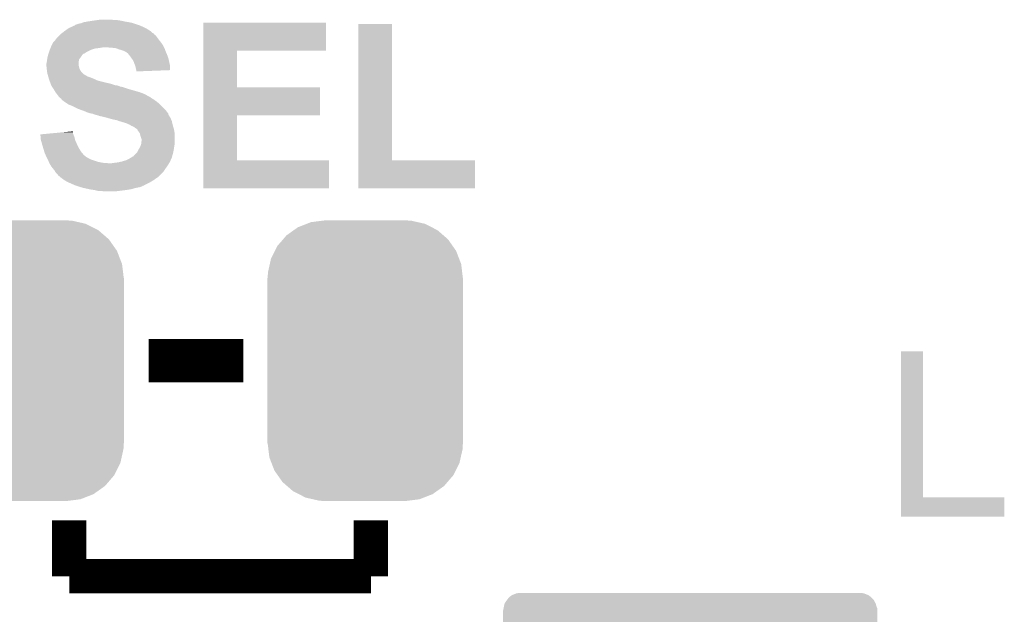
# Model space of a CAD drawing. Extents: x -1.3 to 24.2, y -3.9 to 53.4.
# Tile 31 of 34: x 5.7 to 11.5, y 41.3 to 44.8. Entities that reach past the tile are written whole.
import ezdxf

# ---------------------------------------------------------------- set-up
doc = ezdxf.new("R2010")
doc.units = 0
doc.layers.get('0').update_dxf_attribs({"linetype": 'CONTINUOUS'})
doc.layers.add('BOOST_12_CLICK_V101_GTO', color=14, linetype='CONTINUOUS')
doc.layers.add('BOOST_12_CLICK_V101_GTS', color=12, linetype='CONTINUOUS')

# ---------------------------------------------------------------- blocks, each defined once
blk = doc.blocks.new('CUSTOM_74')
for points in [[(-0.344522, 0.80667), (-0.319682, 0.816338), (0.351232, 0.80667), (0.308712, 0.816338)], [(-0.319682, 0.816338), (-0.251122, 0.82504), (0.308712, 0.816338), (0.27044, 0.82504)], [(-0.251122, 0.82504), (-0.23749, 0.82677), (0.27044, 0.82504), (0.23749, 0.82677)], [(-0.464512, 0.738408), (-0.420946, 0.769256), (0.460796, 0.738408), (0.425156, 0.769256)], [(-0.420946, 0.769256), (-0.396894, 0.786286), (0.425156, 0.769256), (0.391508, 0.786286)], [(-0.396894, 0.786286), (-0.344522, 0.80667), (0.391508, 0.786286), (0.351232, 0.80667)], [(-0.5185, 0.67556), (-0.484594, 0.715032), (0.515528, 0.67556), (0.4878, 0.715032)], [(-0.484594, 0.715032), (-0.464512, 0.738408), (0.4878, 0.715032), (0.460796, 0.738408)], [(-0.555636, 0.601496), (-0.532704, 0.647234), (0.55303, 0.601496), (0.535424, 0.647234)], [(-0.532704, 0.647234), (-0.5185, 0.67556), (0.535424, 0.647234), (0.515528, 0.67556)], [(-0.562694, 0.569912), (-0.555636, 0.601496), (0.565186, 0.569912), (0.55303, 0.601496)], [(-0.573704, 0.520636), (-0.562694, 0.569912), (0.571254, 0.520636), (0.565186, 0.569912)], [(-0.57658, -0.48768), (-0.57658, 0.48768), (0.57658, -0.48768), (0.57658, 0.48768)], [(-0.57531, 0.48768), (-0.573704, 0.520636), (0.57531, 0.48768), (0.571254, 0.520636)], [(-0.571252, -0.520636), (-0.57531, -0.48768), (0.573704, -0.520636), (0.57531, -0.48768)], [(-0.565186, -0.569912), (-0.571252, -0.520636), (0.562692, -0.569912), (0.573704, -0.520636)], [(-0.553028, -0.601496), (-0.565186, -0.569912), (0.555636, -0.601496), (0.562692, -0.569912)], [(-0.535424, -0.647234), (-0.553028, -0.601496), (0.532702, -0.647234), (0.555636, -0.601496)], [(-0.515526, -0.67556), (-0.535424, -0.647234), (0.5185, -0.67556), (0.532702, -0.647234)], [(-0.4878, -0.715032), (-0.515526, -0.67556), (0.484592, -0.715032), (0.5185, -0.67556)], [(-0.460794, -0.738408), (-0.4878, -0.715032), (0.464512, -0.738408), (0.484592, -0.715032)], [(-0.425156, -0.769256), (-0.460794, -0.738408), (0.420944, -0.769256), (0.464512, -0.738408)], [(-0.391506, -0.786286), (-0.425156, -0.769256), (0.396894, -0.786286), (0.420944, -0.769256)], [(-0.351232, -0.80667), (-0.391506, -0.786286), (0.34452, -0.80667), (0.396894, -0.786286)], [(-0.30871, -0.816338), (-0.351232, -0.80667), (0.319682, -0.816338), (0.34452, -0.80667)], [(-0.27044, -0.82504), (-0.30871, -0.816338), (0.25112, -0.82504), (0.319682, -0.816338)], [(-0.23749, -0.82677), (-0.27044, -0.82504), (0.23749, -0.82677), (0.25112, -0.82504)]]:
    blk.add_solid(points)

msp = doc.modelspace()

# ---------------------------------------------------------------- linework, layer by layer
at = {"layer": 'BOOST_12_CLICK_V101_GTO'}
for points, const_width in [([(6.48716, 42.7736), (7.04596, 42.7736)], 0.254), ([(6.0198, 41.5036), (6.0198, 41.8338)], 0.2032), ([(7.7978, 41.5036), (7.7978, 41.8338)], 0.2032), ([(6.0198, 41.5036), (7.7978, 41.5036)], 0.2032)]:
    msp.add_lwpolyline(points, dxfattribs=dict(at, const_width=const_width))
for points in [[(6.050286, 44.747186), (6.05282, 44.74972), (6.43952, 44.747186), (6.433818, 44.74972)], [(6.05282, 44.74972), (6.055364, 44.75226), (6.433818, 44.74972), (6.426198, 44.75226)], [(6.055364, 44.75226), (6.078222, 44.75988), (6.426198, 44.75226), (6.403338, 44.75988)], [(6.078222, 44.75988), (6.090922, 44.762422), (6.403338, 44.75988), (6.395712, 44.762422)], [(6.090922, 44.762422), (6.097264, 44.764958), (6.395712, 44.762422), (6.388102, 44.764958)], [(6.097264, 44.764958), (6.103622, 44.7675), (6.388102, 44.764958), (6.373702, 44.7675)], [(6.103622, 44.7675), (6.13156, 44.77258), (6.373702, 44.7675), (6.34492, 44.77258)], [(6.13156, 44.77258), (6.16458, 44.77766), (6.34492, 44.77258), (6.322058, 44.77766)], [(6.16458, 44.77766), (6.18236, 44.7802), (6.322058, 44.77766), (6.30428, 44.7802)], [(6.18236, 44.7802), (6.200142, 44.78274), (6.286502, 44.7802), (6.271258, 44.78274)], [(6.809758, 44.59986), (6.809762, 44.764936), (7.533616, 44.59986), (7.53364, 44.764936)], [(6.809762, 44.764936), (6.809764, 44.76496), (7.53364, 44.764936), (6.809764, 44.76496)], [(7.724144, 43.9547), (7.724162, 44.757316), (7.922284, 43.9547), (7.92226, 44.757316)], [(7.724162, 44.757316), (7.724164, 44.75734), (7.92226, 44.757316), (7.724164, 44.75734)], [(5.96138, 44.688758), (5.96646, 44.693838), (6.53034, 44.688758), (6.525258, 44.693838)], [(5.96646, 44.693838), (5.969002, 44.69638), (6.525258, 44.693838), (6.520186, 44.69638)], [(5.969002, 44.69638), (5.974066, 44.701444), (6.520186, 44.69638), (6.517646, 44.701444)], [(5.974066, 44.701444), (5.974082, 44.70146), (6.517646, 44.701444), (6.515104, 44.70146)], [(5.974082, 44.70146), (5.993674, 44.7167), (6.515104, 44.70146), (6.497322, 44.7167)], [(5.993674, 44.7167), (5.99694, 44.71924), (6.497322, 44.7167), (6.493258, 44.71924)], [(5.99694, 44.71924), (6.012178, 44.7294), (6.493258, 44.71924), (6.476998, 44.7294)], [(6.012178, 44.7294), (6.019798, 44.73448), (6.476998, 44.7294), (6.46684, 44.73448)], [(6.019798, 44.73448), (6.030976, 44.73956), (6.46684, 44.73448), (6.45668, 44.73956)], [(6.030976, 44.73956), (6.047744, 44.74718), (6.45668, 44.73956), (6.439534, 44.74718)], [(6.047744, 44.74718), (6.050286, 44.747186), (6.439534, 44.74718), (6.43952, 44.747186)], [(5.915658, 44.630338), (5.923282, 44.64558), (6.57352, 44.630338), (6.56336, 44.64558)], [(5.923282, 44.64558), (5.925822, 44.650658), (6.56336, 44.64558), (6.559298, 44.650658)], [(5.925822, 44.650658), (5.933438, 44.65828), (6.559298, 44.650658), (6.5532, 44.65828)], [(5.933438, 44.65828), (5.93598, 44.660822), (6.5532, 44.65828), (6.551294, 44.660822)], [(5.93598, 44.660822), (5.943602, 44.67098), (6.551294, 44.660822), (6.543676, 44.67098)], [(5.943602, 44.67098), (5.96138, 44.688758), (6.543676, 44.67098), (6.53034, 44.688758)], [(5.891388, 44.55922), (5.894776, 44.57446), (6.08584, 44.55922), (6.096, 44.57446)], [(5.894776, 44.57446), (5.895342, 44.577), (6.096, 44.57446), (6.09854, 44.577)], [(5.895342, 44.577), (5.897032, 44.582074), (6.09854, 44.577), (6.103614, 44.582074)], [(5.897032, 44.582074), (5.897034, 44.58208), (6.103614, 44.582074), (6.106158, 44.58208)], [(5.897034, 44.58208), (5.901266, 44.59478), (6.106158, 44.58208), (6.126482, 44.59478)], [(5.901266, 44.59478), (5.90296, 44.59986), (6.126482, 44.59478), (6.13664, 44.59986)], [(5.90296, 44.59986), (5.904992, 44.60494), (6.13664, 44.59986), (6.1468, 44.60494)], [(5.904992, 44.60494), (5.908038, 44.612558), (6.1468, 44.60494), (6.169658, 44.612558)], [(5.908038, 44.612558), (5.909056, 44.6151), (6.169658, 44.612558), (6.18998, 44.6151)], [(5.909056, 44.6151), (5.910072, 44.61764), (6.18998, 44.6151), (6.20776, 44.61764)], [(5.910072, 44.61764), (5.911088, 44.62018), (6.20776, 44.61764), (6.222998, 44.62018)], [(5.911088, 44.62018), (5.91312, 44.62526), (6.5786, 44.62018), (6.57606, 44.62526)], [(5.91312, 44.62526), (5.915658, 44.630338), (6.57606, 44.62526), (6.57352, 44.630338)], [(6.26872, 44.61764), (6.238242, 44.62018), (6.57987, 44.61764), (6.5786, 44.62018)], [(6.294118, 44.6151), (6.26872, 44.61764), (6.58114, 44.6151), (6.57987, 44.61764)], [(6.31444, 44.60748), (6.294118, 44.6151), (6.583998, 44.60748), (6.58114, 44.6151)], [(6.33222, 44.602402), (6.31444, 44.60748), (6.585902, 44.602402), (6.583998, 44.60748)], [(6.34492, 44.59732), (6.33222, 44.602402), (6.587808, 44.59732), (6.585902, 44.602402)], [(6.35, 44.59478), (6.34492, 44.59732), (6.58876, 44.59478), (6.587808, 44.59732)], [(6.355076, 44.592242), (6.35, 44.59478), (6.589848, 44.592242), (6.58876, 44.59478)], [(6.360154, 44.587166), (6.355076, 44.592242), (6.592024, 44.587166), (6.589848, 44.592242)], [(6.362694, 44.58716), (6.360154, 44.587166), (6.592026, 44.58716), (6.592024, 44.587166)], [(6.371166, 44.577), (6.362694, 44.58716), (6.59638, 44.577), (6.592026, 44.58716)], [(6.3754, 44.57192), (6.371166, 44.577), (6.598286, 44.57192), (6.59638, 44.577)], [(6.809754, 44.38396), (6.809758, 44.599836), (7.007884, 44.38396), (7.00786, 44.599836)], [(6.809758, 44.599836), (6.809758, 44.59986), (7.00786, 44.599836), (7.533616, 44.59986)], [(5.88518, 44.523662), (5.887718, 44.536358), (6.075682, 44.523662), (6.07568, 44.536358)], [(5.88518, 44.510962), (5.88518, 44.523662), (6.075682, 44.510962), (6.075682, 44.523662)], [(5.887718, 44.536358), (5.88772, 44.53636), (6.07568, 44.536358), (6.07568, 44.53636)], [(5.88772, 44.53636), (5.889534, 44.54906), (6.07568, 44.53636), (6.078218, 44.54906)], [(5.889534, 44.54906), (5.89026, 44.554138), (6.078218, 44.54906), (6.082026, 44.554138)], [(5.89026, 44.554138), (5.891388, 44.55922), (6.082026, 44.554138), (6.08584, 44.55922)], [(6.386288, 44.556678), (6.3754, 44.57192), (6.604, 44.556678), (6.598286, 44.57192)], [(6.3881, 44.55414), (6.386288, 44.556678), (6.604564, 44.55414), (6.604, 44.556678)], [(6.398258, 44.538902), (6.3881, 44.55414), (6.607952, 44.538902), (6.604564, 44.55414)], [(6.40588, 44.51858), (6.398258, 44.538902), (6.612468, 44.51858), (6.607952, 44.538902)], [(6.40842, 44.510958), (6.40588, 44.51858), (6.61416, 44.510958), (6.612468, 44.51858)], [(5.885182, 44.510958), (5.88518, 44.510962), (6.075682, 44.510958), (6.075682, 44.510962)], [(5.886028, 44.50334), (5.885182, 44.510958), (6.078218, 44.50334), (6.075682, 44.510958)], [(5.887156, 44.493178), (5.886028, 44.50334), (6.08076, 44.493178), (6.078218, 44.50334)], [(5.88772, 44.4881), (5.887156, 44.493178), (6.083302, 44.4881), (6.08076, 44.493178)], [(5.888356, 44.483022), (5.88772, 44.4881), (6.085842, 44.483022), (6.083302, 44.4881)], [(5.889626, 44.47286), (5.888356, 44.483022), (6.093462, 44.47286), (6.085842, 44.483022)], [(5.89026, 44.467782), (5.889626, 44.47286), (6.09854, 44.467782), (6.093462, 44.47286)], [(5.891714, 44.4627), (5.89026, 44.467782), (6.10362, 44.4627), (6.09854, 44.467782)], [(5.893164, 44.45762), (5.891714, 44.4627), (6.111242, 44.45762), (6.10362, 44.4627)], [(6.410958, 44.50334), (6.40842, 44.510958), (6.614152, 44.50334), (6.61416, 44.510958)], [(6.4135, 44.490642), (6.410958, 44.50334), (6.61414, 44.490642), (6.614152, 44.50334)], [(6.415194, 44.48556), (6.4135, 44.490642), (6.614136, 44.48556), (6.61414, 44.490642)], [(6.416038, 44.483022), (6.415194, 44.48556), (6.547946, 44.483022), (6.614136, 44.48556)], [(6.41604, 44.477964), (6.416038, 44.483022), (6.41604, 44.477964), (6.547946, 44.483022)], [(5.894618, 44.452538), (5.893164, 44.45762), (6.121402, 44.452538), (6.111242, 44.45762)], [(5.896068, 44.447458), (5.894618, 44.452538), (6.12902, 44.447458), (6.121402, 44.452538)], [(5.896794, 44.444918), (5.896068, 44.447458), (6.139182, 44.444918), (6.12902, 44.447458)], [(5.899698, 44.43476), (5.896794, 44.444918), (6.16458, 44.43476), (6.139182, 44.444918)], [(5.900422, 44.43222), (5.899698, 44.43476), (6.169662, 44.43222), (6.16458, 44.43476)], [(5.902236, 44.42714), (5.900422, 44.43222), (6.179822, 44.42714), (6.169662, 44.43222)], [(5.90405, 44.422062), (5.902236, 44.42714), (6.19506, 44.422062), (6.179822, 44.42714)], [(5.907678, 44.4119), (5.90405, 44.422062), (6.2357, 44.4119), (6.19506, 44.422062)], [(5.909492, 44.40682), (5.907678, 44.4119), (6.258558, 44.40682), (6.2357, 44.4119)], [(5.912214, 44.3992), (5.909492, 44.40682), (6.28396, 44.3992), (6.258558, 44.40682)], [(5.91312, 44.39666), (5.912214, 44.3992), (6.291584, 44.39666), (6.28396, 44.3992)], [(5.91312, 44.396658), (5.91312, 44.39666), (6.29667, 44.396658), (6.296662, 44.39666)], [(5.914738, 44.394118), (5.91312, 44.396658), (6.306822, 44.394118), (6.29667, 44.396658)], [(5.91797, 44.38904), (5.914738, 44.394118), (6.319522, 44.38904), (6.306822, 44.394118)], [(5.919586, 44.386498), (5.91797, 44.38904), (6.33222, 44.386498), (6.319522, 44.38904)], [(5.926052, 44.37634), (5.919586, 44.386498), (6.3627, 44.37634), (6.33222, 44.386498)], [(5.9309, 44.36872), (5.926052, 44.37634), (6.389374, 44.36872), (6.3627, 44.37634)], [(5.938518, 44.356022), (5.9309, 44.36872), (6.43382, 44.356022), (6.389374, 44.36872)], [(5.948046, 44.34332), (5.938518, 44.356022), (6.466842, 44.34332), (6.43382, 44.356022)], [(5.953762, 44.3357), (5.948046, 44.34332), (6.47954, 44.3357), (6.466842, 44.34332)], [(6.80975, 44.21886), (6.809754, 44.383936), (7.498056, 44.21886), (7.49808, 44.383936)], [(6.809754, 44.383936), (6.809754, 44.38396), (7.49808, 44.383936), (7.007884, 44.38396)], [(5.959478, 44.32808), (5.953762, 44.3357), (6.494784, 44.32808), (6.47954, 44.3357)], [(5.959496, 44.328056), (5.959478, 44.32808), (6.49732, 44.328056), (6.494784, 44.32808)], [(5.96138, 44.325542), (5.959496, 44.328056), (6.497328, 44.325542), (6.49732, 44.328056)], [(5.961386, 44.325538), (5.96138, 44.325542), (6.497328, 44.325538), (6.497328, 44.325542)], [(5.966462, 44.320462), (5.961386, 44.325538), (6.504936, 44.320462), (6.497328, 44.325538)], [(5.966466, 44.32046), (5.966462, 44.320462), (6.504938, 44.32046), (6.504936, 44.320462)], [(5.971534, 44.31792), (5.966466, 44.32046), (6.509174, 44.31792), (6.504938, 44.32046)], [(5.974078, 44.312844), (5.971534, 44.31792), (6.517638, 44.312844), (6.509174, 44.31792)], [(5.974082, 44.312842), (5.974078, 44.312844), (6.51764, 44.312842), (6.517638, 44.312844)], [(5.98678, 44.30268), (5.974082, 44.312842), (6.531866, 44.30268), (6.51764, 44.312842)], [(5.990592, 44.30014), (5.98678, 44.30268), (6.53542, 44.30014), (6.531866, 44.30268)], [(6.009638, 44.287442), (5.990592, 44.30014), (6.550658, 44.287442), (6.53542, 44.30014)], [(6.017258, 44.282362), (6.009638, 44.287442), (6.555738, 44.282362), (6.550658, 44.287442)], [(6.03758, 44.27474), (6.017258, 44.282362), (6.56336, 44.27474), (6.555738, 44.282362)], [(6.07314, 44.25696), (6.03758, 44.27474), (6.58114, 44.25696), (6.56336, 44.27474)], [(6.094482, 44.249338), (6.07314, 44.25696), (6.58876, 44.249338), (6.58114, 44.25696)], [(6.1087, 44.24426), (6.094482, 44.249338), (6.59257, 44.24426), (6.58876, 44.249338)], [(6.126482, 44.23664), (6.1087, 44.24426), (6.598284, 44.23664), (6.59257, 44.24426)], [(6.141718, 44.231562), (6.126482, 44.23664), (6.602092, 44.231562), (6.598284, 44.23664)], [(6.156958, 44.22902), (6.141718, 44.231562), (6.604, 44.22902), (6.602092, 44.231562)], [(6.156964, 44.229018), (6.156958, 44.22902), (6.604, 44.229018), (6.604, 44.22902)], [(6.169658, 44.223942), (6.156964, 44.229018), (6.604004, 44.223942), (6.604, 44.229018)], [(6.16969, 44.223934), (6.169658, 44.223942), (6.604004, 44.223934), (6.604004, 44.223942)], [(6.189978, 44.218862), (6.16969, 44.223934), (6.607388, 44.218862), (6.604004, 44.223934)], [(6.195056, 44.216322), (6.189978, 44.218862), (6.60908, 44.216322), (6.607388, 44.218862)], [(6.195058, 44.21632), (6.195056, 44.216322), (6.609082, 44.21632), (6.60908, 44.216322)], [(6.21792, 44.21124), (6.195058, 44.21632), (6.61213, 44.21124), (6.609082, 44.21632)], [(6.23824, 44.20616), (6.21792, 44.21124), (6.615176, 44.20616), (6.61213, 44.21124)], [(6.247138, 44.203618), (6.23824, 44.20616), (6.6167, 44.203618), (6.615176, 44.20616)], [(6.2738, 44.196), (6.247138, 44.203618), (6.619966, 44.196), (6.6167, 44.203618)], [(6.299198, 44.19092), (6.2738, 44.196), (6.622142, 44.19092), (6.619966, 44.196)], [(6.311898, 44.185842), (6.299198, 44.19092), (6.62432, 44.185842), (6.622142, 44.19092)], [(6.311914, 44.185838), (6.311898, 44.185842), (6.62432, 44.185838), (6.62432, 44.185842)], [(6.32206, 44.183298), (6.311914, 44.185838), (6.624886, 44.183298), (6.62432, 44.185838)], [(6.337302, 44.17822), (6.32206, 44.183298), (6.626014, 44.17822), (6.624886, 44.183298)], [(6.347458, 44.175682), (6.337302, 44.17822), (6.626578, 44.175682), (6.626014, 44.17822)], [(6.352536, 44.173142), (6.347458, 44.175682), (6.627142, 44.173142), (6.626578, 44.175682)], [(6.355076, 44.17314), (6.352536, 44.173142), (6.627144, 44.17314), (6.627142, 44.173142)], [(6.372858, 44.16552), (6.355076, 44.17314), (6.628836, 44.16552), (6.627144, 44.17314)], [(6.809744, 43.9547), (6.80975, 44.218836), (7.007884, 43.9547), (7.00786, 44.218836)], [(6.80975, 44.218836), (6.80975, 44.21886), (7.00786, 44.218836), (7.498056, 44.21886)], [(5.84964, 44.107098), (5.876854, 44.109636), (6.04375, 44.107098), (6.042662, 44.109636)], [(5.876854, 44.109636), (5.985802, 44.119796), (6.042662, 44.109636), (6.04266, 44.119796)], [(5.985802, 44.119796), (6.040126, 44.124862), (6.04266, 44.119796), (6.040126, 44.124862)], [(6.377088, 44.162982), (6.372858, 44.16552), (6.6294, 44.162982), (6.628836, 44.16552)], [(6.385558, 44.1579), (6.377088, 44.162982), (6.630926, 44.1579), (6.6294, 44.162982)], [(6.398262, 44.15282), (6.385558, 44.1579), (6.63245, 44.15282), (6.630926, 44.1579)], [(6.40842, 44.1452), (6.398262, 44.15282), (6.634736, 44.1452), (6.63245, 44.15282)], [(6.41604, 44.14012), (6.40842, 44.1452), (6.63626, 44.14012), (6.634736, 44.1452)], [(6.41858, 44.13758), (6.41604, 44.14012), (6.63702, 44.13758), (6.63626, 44.14012)], [(6.423654, 44.132506), (6.41858, 44.13758), (6.637866, 44.132506), (6.63702, 44.13758)], [(6.42366, 44.129962), (6.423654, 44.132506), (6.63829, 44.129962), (6.637866, 44.132506)], [(6.43128, 44.1198), (6.42366, 44.129962), (6.639984, 44.1198), (6.63829, 44.129962)], [(6.436358, 44.112184), (6.43128, 44.1198), (6.641254, 44.112184), (6.639984, 44.1198)], [(6.437632, 44.107098), (6.436358, 44.112184), (6.6421, 44.107098), (6.641254, 44.112184)], [(5.850902, 44.091858), (5.84964, 44.107098), (6.05028, 44.091858), (6.04375, 44.107098)], [(5.85216, 44.076622), (5.850902, 44.091858), (6.05409, 44.076622), (6.05028, 44.091858)], [(5.853548, 44.071538), (5.85216, 44.076622), (6.05536, 44.071538), (6.05409, 44.076622)], [(5.85978, 44.04868), (5.853548, 44.071538), (6.06552, 44.04868), (6.05536, 44.071538)], [(6.441442, 44.09186), (6.437632, 44.107098), (6.6421, 44.09186), (6.6421, 44.107098)], [(6.446518, 44.076622), (6.441442, 44.09186), (6.6421, 44.076622), (6.6421, 44.09186)], [(6.44398, 44.051222), (6.44652, 44.071542), (6.6421, 44.051222), (6.6421, 44.071542)], [(6.44652, 44.071542), (6.446518, 44.076622), (6.6421, 44.071542), (6.6421, 44.076622)], [(5.8674, 44.023282), (5.85978, 44.04868), (6.07822, 44.023282), (6.06552, 44.04868)], [(5.873496, 44.002958), (5.8674, 44.023282), (6.09092, 44.002958), (6.07822, 44.023282)], [(5.875018, 43.99788), (5.873496, 44.002958), (6.095366, 43.99788), (6.09092, 44.002958)], [(5.881794, 43.982638), (5.875018, 43.99788), (6.108704, 43.982638), (6.095366, 43.99788)], [(6.403342, 43.985182), (6.416038, 43.99788), (6.628476, 43.985182), (6.63194, 43.99788)], [(6.416038, 43.99788), (6.421122, 44.002964), (6.63194, 43.99788), (6.632956, 44.002964)], [(6.421122, 44.002964), (6.42874, 44.018198), (6.632956, 44.002964), (6.636002, 44.018198)], [(6.42874, 44.018198), (6.431644, 44.023282), (6.636002, 44.018198), (6.63702, 44.023282)], [(6.431644, 44.023282), (6.4389, 44.035982), (6.63702, 44.023282), (6.638834, 44.035982)], [(6.4389, 44.035982), (6.440592, 44.041058), (6.638834, 44.035982), (6.63956, 44.041058)], [(6.440592, 44.041058), (6.443978, 44.051218), (6.63956, 44.041058), (6.6421, 44.051218)], [(6.443978, 44.051218), (6.44398, 44.051222), (6.6421, 44.051218), (6.6421, 44.051222)], [(5.882924, 43.980098), (5.881794, 43.982638), (6.113778, 43.980098), (6.108704, 43.982638)], [(5.88518, 43.97502), (5.882924, 43.980098), (6.11886, 43.97502), (6.113778, 43.980098)], [(5.885182, 43.975018), (5.88518, 43.97502), (6.118862, 43.975018), (6.11886, 43.97502)], [(5.88899, 43.9674), (5.885182, 43.975018), (6.13156, 43.9674), (6.118862, 43.975018)], [(5.8928, 43.95978), (5.88899, 43.9674), (6.146802, 43.95978), (6.13156, 43.9674)], [(5.89534, 43.9547), (5.8928, 43.95978), (6.162042, 43.9547), (6.146802, 43.95978)], [(5.899696, 43.94454), (5.89534, 43.9547), (6.19252, 43.94454), (6.162042, 43.9547)], [(5.901872, 43.93946), (5.899696, 43.94454), (6.22046, 43.93946), (6.19252, 43.94454)], [(5.90296, 43.93692), (5.901872, 43.93946), (6.253478, 43.93692), (6.22046, 43.93946)], [(5.913118, 43.919142), (5.90296, 43.93692), (6.597072, 43.919142), (6.608384, 43.93692)], [(6.26872, 43.93692), (6.2865, 43.93946), (6.608384, 43.93692), (6.61, 43.93946)], [(6.2865, 43.93946), (6.306818, 43.942), (6.61, 43.93946), (6.611618, 43.942)], [(6.306818, 43.942), (6.329678, 43.94708), (6.611618, 43.942), (6.613926, 43.94708)], [(6.329678, 43.94708), (6.35508, 43.9547), (6.613926, 43.94708), (6.617392, 43.9547)], [(6.35508, 43.9547), (6.375398, 43.96486), (6.617392, 43.9547), (6.62201, 43.96486)], [(6.375398, 43.96486), (6.383524, 43.969938), (6.62201, 43.96486), (6.62432, 43.969938)], [(6.383524, 43.969938), (6.395722, 43.97756), (6.62432, 43.969938), (6.626398, 43.97756)], [(6.395722, 43.97756), (6.398262, 43.977568), (6.626398, 43.97756), (6.6264, 43.977568)], [(6.398262, 43.977568), (6.403342, 43.985182), (6.6264, 43.977568), (6.628476, 43.985182)], [(6.80974, 43.789624), (6.809744, 43.954676), (7.551396, 43.789624), (7.55142, 43.954676)], [(6.809744, 43.954676), (6.809744, 43.9547), (7.55142, 43.954676), (7.007884, 43.9547)], [(7.72414, 43.789624), (7.724144, 43.954676), (8.412456, 43.789624), (8.41248, 43.954676)], [(7.724144, 43.954676), (7.724144, 43.9547), (8.41248, 43.954676), (7.922284, 43.9547)], [(5.917186, 43.914058), (5.913118, 43.919142), (6.593838, 43.914058), (6.597072, 43.919142)], [(5.919216, 43.91152), (5.917186, 43.914058), (6.5913, 43.91152), (6.593838, 43.914058)], [(5.93344, 43.89374), (5.919216, 43.91152), (6.579446, 43.89374), (6.5913, 43.91152)], [(5.93649, 43.888658), (5.93344, 43.89374), (6.576058, 43.888658), (6.579446, 43.89374)], [(5.941058, 43.881042), (5.93649, 43.888658), (6.568442, 43.881042), (6.576058, 43.888658)], [(5.951218, 43.870882), (5.941058, 43.881042), (6.558282, 43.870882), (6.568442, 43.881042)], [(5.956302, 43.863264), (5.951218, 43.870882), (6.550664, 43.863264), (6.558282, 43.870882)], [(5.961376, 43.860722), (5.956302, 43.863264), (6.548122, 43.860722), (6.550664, 43.863264)], [(5.96646, 43.855642), (5.961376, 43.860722), (6.543042, 43.855642), (6.548122, 43.860722)], [(5.966464, 43.85564), (5.96646, 43.855642), (6.54304, 43.85564), (6.543042, 43.855642)], [(5.986782, 43.8404), (5.966464, 43.85564), (6.52127, 43.8404), (6.54304, 43.85564)], [(5.990848, 43.83786), (5.986782, 43.8404), (6.517642, 43.83786), (6.52127, 43.8404)], [(6.0071, 43.827702), (5.990848, 43.83786), (6.50071, 43.827702), (6.517642, 43.83786)], [(6.018534, 43.82262), (6.0071, 43.827702), (6.49224, 43.82262), (6.50071, 43.827702)], [(6.052822, 43.80738), (6.018534, 43.82262), (6.461764, 43.80738), (6.49224, 43.82262)], [(6.052828, 43.807378), (6.052822, 43.80738), (6.461762, 43.807378), (6.461764, 43.80738)], [(6.060442, 43.80484), (6.052828, 43.807378), (6.459216, 43.80484), (6.461762, 43.807378)], [(6.060454, 43.804836), (6.060442, 43.80484), (6.454134, 43.804836), (6.459216, 43.80484)], [(6.07568, 43.79976), (6.060454, 43.804836), (6.446522, 43.79976), (6.454134, 43.804836)], [(6.084142, 43.797222), (6.07568, 43.79976), (6.4389, 43.797222), (6.446522, 43.79976)], [(6.092616, 43.79468), (6.084142, 43.797222), (6.42874, 43.79468), (6.4389, 43.797222)], [(6.101082, 43.79214), (6.092616, 43.79468), (6.416044, 43.79214), (6.42874, 43.79468)], [(6.112522, 43.789598), (6.101082, 43.79214), (6.40334, 43.789598), (6.416044, 43.79214)], [(6.135372, 43.78452), (6.112522, 43.789598), (6.3881, 43.78452), (6.40334, 43.789598)], [(6.146802, 43.78198), (6.135372, 43.78452), (6.37286, 43.78198), (6.3881, 43.78452)], [(6.167118, 43.77944), (6.146802, 43.78198), (6.35508, 43.77944), (6.37286, 43.78198)], [(6.177278, 43.7769), (6.167118, 43.77944), (6.3373, 43.7769), (6.35508, 43.77944)], [(6.187438, 43.77436), (6.177278, 43.7769), (6.316978, 43.77436), (6.3373, 43.7769)], [(6.220458, 43.77182), (6.205218, 43.77436), (6.296658, 43.77182), (6.316978, 43.77436)], [(7.551396, 43.7896), (6.80974, 43.789624), (7.551396, 43.7896), (7.551396, 43.789624)], [(8.412456, 43.7896), (7.72414, 43.789624), (8.412456, 43.7896), (8.412456, 43.789624)], [(10.922002, 41.96842), (10.922022, 42.829456), (11.051564, 41.96842), (11.05154, 42.829456)], [(10.922022, 42.829456), (10.922024, 42.82948), (11.05154, 42.829456), (10.922024, 42.82948)], [(10.922, 41.854144), (10.922002, 41.968396), (11.531576, 41.854144), (11.5316, 41.968396)], [(10.922002, 41.968396), (10.922002, 41.96842), (11.5316, 41.968396), (11.051564, 41.96842)], [(11.531576, 41.85412), (10.922, 41.854144), (11.531576, 41.85412), (11.531576, 41.854144)]]:
    msp.add_solid(points, dxfattribs=at)
at = {"layer": 'BOOST_12_CLICK_V101_GTS'}
for points in [[(8.608062, 41.37406), (8.61822, 41.384218), (10.751818, 41.37406), (10.74166, 41.384218)], [(8.61822, 41.384218), (8.618222, 41.38422), (10.74166, 41.384218), (10.741658, 41.38422)], [(8.618222, 41.38422), (8.628376, 41.391838), (10.741658, 41.38422), (10.731502, 41.391838)], [(8.628376, 41.391838), (8.62838, 41.39184), (10.731502, 41.391838), (10.731498, 41.39184)], [(8.62838, 41.39184), (8.653776, 41.401998), (10.731498, 41.39184), (10.706102, 41.401998)], [(8.653776, 41.401998), (8.653782, 41.402), (10.706102, 41.401998), (10.706094, 41.402)], [(8.653782, 41.402), (8.666482, 41.40454), (10.706094, 41.402), (10.693398, 41.40454)], [(8.580118, 41.315636), (8.582658, 41.328338), (10.7823, 41.315636), (10.777222, 41.328338)], [(8.582658, 41.328338), (8.585198, 41.341038), (10.777222, 41.328338), (10.774682, 41.341038)], [(8.585198, 41.341038), (8.5852, 41.341042), (10.774682, 41.341038), (10.77468, 41.341042)], [(8.5852, 41.341042), (8.59282, 41.35374), (10.77468, 41.341042), (10.767062, 41.35374)], [(8.59282, 41.353742), (8.600436, 41.363896), (10.76706, 41.353742), (10.761982, 41.363896)], [(8.59282, 41.35374), (8.59282, 41.353742), (10.767062, 41.35374), (10.76706, 41.353742)], [(8.600436, 41.363896), (8.608062, 41.37406), (10.761982, 41.363896), (10.751818, 41.37406)], [(8.57758, 41.302942), (8.580118, 41.315636), (10.782298, 41.302942), (10.7823, 41.315636)], [(8.57758, 40.276774), (8.57758, 41.302942), (10.782294, 40.276774), (10.782298, 41.302942)]]:
    msp.add_solid(points, dxfattribs=at)

# ---------------------------------------------------------------- block references
for p in [(5.7658, 42.7736), (7.76478, 42.7736)]:
    msp.add_blockref('CUSTOM_74', p, dxfattribs=at)

doc.saveas('drawing.dxf')
